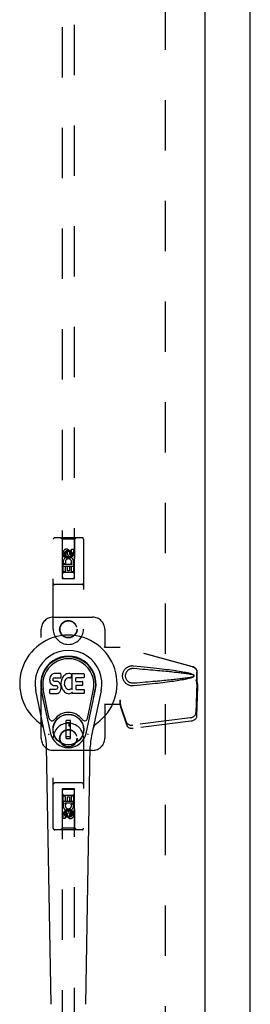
# Model space of a CAD drawing. Header units: inches. Extents: x 0 to 189, y 0 to 122.
# Tile 6 of 19: x 80.54 to 85.29, y 38.39 to 58.71. Entities that reach past the tile are written whole.
import ezdxf

# ---------------------------------------------------------------- set-up
doc = ezdxf.new("R2010")
doc.units = ezdxf.units.IN
doc.header["$LTSCALE"] = 10.388889
doc.header["$MEASUREMENT"] = 0
doc.linetypes.add('HIDDEN', pattern=[0.2, 0.1, -0.1])
doc.layers.get('0').update_dxf_attribs({"linetype": 'CONTINUOUS'})
doc.layers.add('DEFAULT_2', color=8, linetype='HIDDEN')
doc.layers.add('DOOR_ASSEMBLY', color=7, linetype='CONTINUOUS')

msp = doc.modelspace()

# ---------------------------------------------------------------- linework, layer by layer
at = {"color": 3, "linetype": 'Continuous'}
msp.add_line((85.294, 7.112), (85.294, 78.904), dxfattribs=at)
at = {"layer": 'DEFAULT_2', "color": 8, "linetype": 'HIDDEN'}
msp.add_line((83.544, 14.456), (83.544, 75.56), dxfattribs=at)
at = {"layer": 'DOOR_ASSEMBLY', "color": 3, "linetype": 'Continuous'}
msp.add_line((84.357, 76.154), (84.357, 13.862), dxfattribs=at)
at = {"layer": 'DOOR_ASSEMBLY', "color": 8, "linetype": 'HIDDEN'}
for p, q in [((81.419, 75.18), (81.419, 47.178)), ((81.669, 47.178), (81.669, 75.18)), ((81.232, 46.133), (81.232, 47.99)), ((81.827, 48.02), (81.262, 48.02)), ((81.414, 47.99), (81.384, 48.02)), ((81.674, 47.99), (81.414, 47.99)), ((81.414, 47.99), (81.418, 47.18)), ((81.671, 47.18), (81.674, 47.99)), ((81.674, 47.99), (81.704, 48.02)), ((81.857, 47.99), (81.857, 46.133)), ((81.609, 47.787), (81.651, 47.787)), ((81.609, 47.694), (81.609, 47.787)), ((81.651, 47.787), (81.651, 47.694)), ((81.438, 47.63), (81.438, 47.723)), ((81.48, 47.63), (81.438, 47.63)), ((81.48, 47.723), (81.48, 47.63)), ((81.544, 47.752), (81.482, 47.716)), ((81.482, 47.716), (81.482, 47.644)), ((81.482, 47.716), (81.492, 47.71)), ((81.482, 47.644), (81.492, 47.649)), ((81.482, 47.644), (81.544, 47.608)), ((81.544, 47.74), (81.492, 47.71)), ((81.492, 47.71), (81.492, 47.649)), ((81.492, 47.649), (81.544, 47.619)), ((81.524, 47.694), (81.524, 47.723)), ((81.607, 47.716), (81.544, 47.752)), ((81.544, 47.752), (81.544, 47.74)), ((81.597, 47.71), (81.544, 47.74)), ((81.544, 47.619), (81.597, 47.649)), ((81.544, 47.608), (81.607, 47.644)), ((81.544, 47.608), (81.544, 47.619)), ((81.565, 47.737), (81.565, 47.69)), ((81.607, 47.716), (81.597, 47.71)), ((81.597, 47.649), (81.597, 47.71)), ((81.607, 47.644), (81.597, 47.649)), ((81.607, 47.644), (81.607, 47.716)), ((81.672, 47.43), (81.417, 47.43)), ((81.438, 47.474), (81.615, 47.474)), ((81.438, 47.318), (81.438, 47.474)), ((81.486, 47.498), (81.447, 47.482)), ((81.523, 47.431), (81.48, 47.431)), ((81.48, 47.431), (81.48, 47.318)), ((81.523, 47.339), (81.523, 47.431)), ((81.609, 47.431), (81.565, 47.431)), ((81.565, 47.431), (81.565, 47.339)), ((81.615, 47.474), (81.597, 47.487)), ((81.609, 47.318), (81.609, 47.431)), ((81.641, 47.478), (81.639, 47.474)), ((81.639, 47.474), (81.651, 47.474)), ((81.651, 47.474), (81.651, 47.318)), ((81.418, 47.18), (81.671, 47.18)), ((81.419, 47.181), (81.669, 47.181)), ((81.419, 47.178), (81.669, 47.178)), ((81.48, 47.318), (81.438, 47.318)), ((81.629, 47.305), (81.459, 47.305)), ((81.565, 47.339), (81.523, 47.339)), ((81.651, 47.318), (81.609, 47.318)), ((81.827, 47.055), (81.262, 47.055)), ((81.232, 46.383), (82.044, 46.383)), ((80.982, 43.883), (80.982, 46.133)), ((82.294, 46.133), (82.294, 45.779)), ((82.291, 45.763), (82.294, 45.779)), ((82.291, 45.763), (82.612, 45.763)), ((82.299, 45.763), (82.294, 45.779)), ((84.102, 45.36), (82.605, 45.763)), ((84.11, 45.36), (82.612, 45.763)), ((84.195, 45.01), (84.195, 45.24)), ((84.202, 45.01), (84.202, 45.24)), ((84.173, 45.091), (84.195, 45.01)), ((84.194, 45.021), (84.175, 44.406)), ((84.18, 45.091), (84.202, 45.01)), ((84.207, 44.95), (84.188, 44.335)), ((84.194, 45.021), (84.207, 44.95)), ((84.202, 45.01), (84.195, 45.01)), ((84.196, 45.037), (84.205, 44.981)), ((84.205, 44.981), (84.206, 44.97)), ((84.206, 44.97), (84.207, 44.96)), ((84.207, 44.96), (84.207, 44.95)), ((82.612, 44.583), (82.291, 44.583)), ((82.291, 44.583), (82.294, 44.566)), ((82.299, 44.583), (82.294, 44.566)), ((82.294, 44.566), (82.294, 43.883)), ((82.612, 44.67), (82.605, 44.67)), ((82.605, 44.67), (82.605, 44.583)), ((82.743, 44.212), (82.611, 44.596)), ((82.625, 44.525), (82.611, 44.596)), ((82.612, 44.67), (82.612, 44.583)), ((82.756, 44.141), (82.625, 44.525)), ((84.057, 44.307), (82.87, 44.155)), ((84.071, 44.236), (82.883, 44.084)), ((81.232, 42.025), (81.232, 43.883)), ((81.857, 43.883), (81.857, 42.025)), ((82.044, 43.633), (81.232, 43.633)), ((81.827, 42.96), (81.262, 42.96)), ((81.418, 42.835), (81.414, 42.025)), ((81.418, 42.835), (81.671, 42.835)), ((81.669, 42.837), (81.419, 42.837)), ((81.419, 42.837), (81.419, 14.835)), ((81.669, 42.834), (81.419, 42.834)), ((81.438, 42.697), (81.48, 42.697)), ((81.438, 42.541), (81.438, 42.697)), ((81.459, 42.71), (81.629, 42.71)), ((81.48, 42.697), (81.48, 42.584)), ((81.609, 42.697), (81.651, 42.697)), ((81.609, 42.584), (81.609, 42.697)), ((81.651, 42.697), (81.651, 42.541)), ((81.669, 14.835), (81.669, 42.837)), ((81.674, 42.025), (81.671, 42.835)), ((81.417, 42.585), (81.672, 42.585)), ((81.45, 42.541), (81.438, 42.541)), ((81.448, 42.538), (81.45, 42.541)), ((81.651, 42.541), (81.474, 42.541)), ((81.474, 42.541), (81.492, 42.528)), ((81.48, 42.584), (81.524, 42.584)), ((81.524, 42.676), (81.566, 42.676)), ((81.524, 42.584), (81.524, 42.676)), ((81.566, 42.676), (81.566, 42.584)), ((81.566, 42.584), (81.609, 42.584)), ((81.603, 42.517), (81.642, 42.534)), ((81.438, 42.229), (81.438, 42.321)), ((81.48, 42.321), (81.48, 42.229)), ((81.544, 42.408), (81.482, 42.371)), ((81.482, 42.371), (81.492, 42.366)), ((81.482, 42.371), (81.482, 42.299)), ((81.482, 42.299), (81.492, 42.305)), ((81.482, 42.299), (81.544, 42.263)), ((81.544, 42.396), (81.492, 42.366)), ((81.492, 42.366), (81.492, 42.305)), ((81.492, 42.305), (81.544, 42.275)), ((81.524, 42.279), (81.524, 42.325)), ((81.607, 42.371), (81.544, 42.408)), ((81.544, 42.408), (81.544, 42.396)), ((81.597, 42.366), (81.544, 42.396)), ((81.544, 42.275), (81.597, 42.305)), ((81.544, 42.263), (81.607, 42.299)), ((81.544, 42.263), (81.544, 42.275)), ((81.565, 42.321), (81.565, 42.292)), ((81.607, 42.371), (81.597, 42.366)), ((81.597, 42.305), (81.597, 42.366)), ((81.607, 42.299), (81.597, 42.305)), ((81.607, 42.299), (81.607, 42.371)), ((81.609, 42.385), (81.651, 42.385)), ((81.609, 42.292), (81.609, 42.385)), ((81.651, 42.385), (81.651, 42.292)), ((81.48, 42.229), (81.438, 42.229)), ((81.827, 41.995), (81.262, 41.995)), ((81.414, 42.025), (81.384, 41.995)), ((81.674, 42.025), (81.414, 42.025)), ((81.674, 42.025), (81.704, 41.995))]:
    msp.add_line(p, q, dxfattribs=at)
at = {"layer": 'DOOR_ASSEMBLY', "color": 7, "linetype": 'Continuous'}
for p, q in [((81.16, 45.122), (81.158, 45.098)), ((81.165, 45.145), (81.16, 45.122)), ((81.175, 45.168), (81.165, 45.145)), ((81.188, 45.187), (81.175, 45.168)), ((81.197, 45.195), (81.188, 45.187)), ((81.206, 45.202), (81.197, 45.195)), ((81.228, 45.212), (81.206, 45.202)), ((81.251, 45.219), (81.228, 45.212)), ((81.232, 45.117), (81.235, 45.123)), ((81.235, 45.123), (81.241, 45.128)), ((81.241, 45.128), (81.255, 45.133)), ((81.391, 45.219), (81.251, 45.219)), ((81.255, 45.133), (81.27, 45.134)), ((81.27, 45.134), (81.383, 45.134)), ((81.383, 45.134), (81.389, 45.134)), ((81.389, 45.134), (81.391, 45.14)), ((81.393, 45.176), (81.391, 45.219)), ((81.391, 45.14), (81.392, 45.152)), ((81.392, 45.152), (81.393, 45.176)), ((81.414, 45.119), (81.405, 45.098)), ((81.425, 45.139), (81.414, 45.119)), ((81.438, 45.157), (81.425, 45.139)), ((81.452, 45.173), (81.438, 45.157)), ((81.469, 45.189), (81.452, 45.173)), ((81.487, 45.202), (81.469, 45.189)), ((81.507, 45.21), (81.487, 45.202)), ((81.507, 45.119), (81.496, 45.111)), ((81.529, 45.215), (81.507, 45.21)), ((81.532, 45.129), (81.507, 45.119)), ((81.551, 45.218), (81.529, 45.215)), ((81.544, 45.132), (81.532, 45.129)), ((81.558, 45.132), (81.544, 45.132)), ((81.574, 45.217), (81.551, 45.218)), ((81.571, 45.129), (81.558, 45.132)), ((81.583, 45.124), (81.571, 45.129)), ((81.585, 45.215), (81.574, 45.217)), ((81.595, 45.212), (81.585, 45.215)), ((81.615, 45.195), (81.589, 45.127)), ((81.614, 45.2), (81.595, 45.212)), ((81.624, 45.217), (81.861, 45.217)), ((81.624, 44.892), (81.624, 45.217)), ((81.694, 45.129), (81.694, 45.062)), ((81.861, 45.134), (81.699, 45.134)), ((81.866, 45.212), (81.866, 45.138)), ((81.158, 45.098), (81.159, 45.074)), ((81.159, 45.074), (81.163, 45.051)), ((81.163, 45.051), (81.171, 45.029)), ((81.171, 45.029), (81.184, 45.008)), ((81.184, 45.008), (81.201, 44.991)), ((81.201, 44.991), (81.22, 44.978)), ((81.22, 44.978), (81.232, 44.974)), ((81.229, 45.087), (81.23, 45.102)), ((81.23, 45.079), (81.229, 45.087)), ((81.23, 45.102), (81.232, 45.117)), ((81.232, 45.072), (81.23, 45.079)), ((81.237, 45.066), (81.232, 45.072)), ((81.232, 44.974), (81.243, 44.972)), ((81.243, 45.061), (81.237, 45.066)), ((81.257, 45.057), (81.243, 45.061)), ((81.243, 44.972), (81.291, 44.971)), ((81.282, 45.058), (81.257, 45.057)), ((81.305, 45.057), (81.282, 45.058)), ((81.291, 44.971), (81.298, 44.971)), ((81.298, 44.971), (81.305, 44.968)), ((81.329, 45.052), (81.305, 45.057)), ((81.305, 44.968), (81.311, 44.964)), ((81.311, 44.964), (81.316, 44.958)), ((81.322, 44.915), (81.313, 44.902)), ((81.316, 44.958), (81.323, 44.944)), ((81.324, 44.921), (81.322, 44.915)), ((81.323, 44.944), (81.325, 44.929)), ((81.325, 44.929), (81.324, 44.921)), ((81.34, 45.047), (81.329, 45.052)), ((81.35, 45.04), (81.34, 45.047)), ((81.367, 45.023), (81.35, 45.04)), ((81.38, 45.003), (81.367, 45.023)), ((81.389, 44.981), (81.38, 45.003)), ((81.396, 44.958), (81.389, 44.981)), ((81.395, 45.055), (81.391, 45.011)), ((81.391, 45.011), (81.391, 44.988)), ((81.391, 44.988), (81.395, 44.966)), ((81.399, 45.077), (81.395, 45.055)), ((81.395, 44.966), (81.399, 44.944)), ((81.398, 44.934), (81.396, 44.958)), ((81.397, 44.91), (81.398, 44.934)), ((81.405, 45.098), (81.399, 45.077)), ((81.399, 44.944), (81.406, 44.923)), ((81.406, 44.923), (81.428, 44.884)), ((81.461, 45.026), (81.46, 44.999)), ((81.46, 44.999), (81.461, 44.986)), ((81.464, 45.053), (81.461, 45.026)), ((81.461, 44.986), (81.464, 44.973)), ((81.468, 45.066), (81.464, 45.053)), ((81.464, 44.973), (81.475, 44.949)), ((81.474, 45.078), (81.468, 45.066)), ((81.488, 45.101), (81.474, 45.078)), ((81.475, 44.949), (81.488, 44.925)), ((81.496, 45.111), (81.488, 45.101)), ((81.488, 44.925), (81.497, 44.915)), ((81.497, 44.915), (81.507, 44.907)), ((81.696, 44.971), (81.696, 44.893)), ((81.699, 45.057), (81.83, 45.057)), ((81.83, 44.975), (81.7, 44.975)), ((81.835, 45.053), (81.835, 44.98)), ((81.068, 43.938), (80.871, 44.864)), ((81.179, 43.985), (80.986, 44.889)), ((81.034, 44.662), (80.99, 44.889)), ((81.102, 44.515), (81.027, 44.897)), ((81.161, 44.812), (81.161, 44.887)), ((81.225, 44.892), (81.165, 44.892)), ((81.166, 44.808), (81.31, 44.808)), ((81.285, 44.893), (81.225, 44.892)), ((81.301, 44.894), (81.285, 44.893)), ((81.307, 44.897), (81.301, 44.894)), ((81.313, 44.902), (81.307, 44.897)), ((81.31, 44.808), (81.322, 44.809)), ((81.322, 44.809), (81.333, 44.813)), ((81.333, 44.813), (81.353, 44.827)), ((81.353, 44.827), (81.37, 44.844)), ((81.37, 44.844), (81.376, 44.854)), ((81.376, 44.854), (81.382, 44.865)), ((81.382, 44.865), (81.39, 44.887)), ((81.39, 44.887), (81.397, 44.91)), ((81.428, 44.884), (81.44, 44.866)), ((81.44, 44.866), (81.455, 44.849)), ((81.455, 44.849), (81.471, 44.834)), ((81.471, 44.834), (81.489, 44.82)), ((81.489, 44.82), (81.499, 44.815)), ((81.499, 44.815), (81.509, 44.812)), ((81.507, 44.907), (81.518, 44.899)), ((81.509, 44.812), (81.531, 44.806)), ((81.518, 44.899), (81.53, 44.894)), ((81.53, 44.894), (81.543, 44.892)), ((81.531, 44.806), (81.553, 44.803)), ((81.543, 44.892), (81.557, 44.891)), ((81.553, 44.803), (81.575, 44.807)), ((81.557, 44.891), (81.57, 44.893)), ((81.57, 44.893), (81.583, 44.897)), ((81.575, 44.807), (81.596, 44.813)), ((81.583, 44.897), (81.595, 44.903)), ((81.595, 44.903), (81.606, 44.91)), ((81.596, 44.813), (81.615, 44.825)), ((81.612, 44.909), (81.624, 44.892)), ((81.615, 44.825), (81.616, 44.825)), ((81.626, 44.825), (81.616, 44.825)), ((81.626, 44.812), (81.626, 44.825)), ((81.862, 44.808), (81.631, 44.808)), ((81.7, 44.889), (81.862, 44.889)), ((81.866, 44.884), (81.866, 44.812)), ((81.91, 43.985), (82.103, 44.889)), ((81.987, 44.515), (82.062, 44.897)), ((82.218, 44.864), (82.021, 43.938)), ((82.055, 44.662), (82.099, 44.889)), ((81.15, 44.29), (81.102, 44.515)), ((81.939, 44.29), (81.987, 44.515)), ((81.59, 44.25), (81.499, 44.25)), ((81.499, 43.876), (81.499, 44.25)), ((81.499, 44.211), (81.59, 44.211)), ((81.55, 44.211), (81.55, 44.132)), ((81.59, 44.132), (81.55, 44.132)), ((81.59, 43.876), (81.59, 44.25)), ((81.59, 43.915), (81.499, 43.915)), ((81.187, 38.392), (81.094, 43.712)), ((81.499, 43.876), (81.59, 43.876)), ((81.902, 38.392), (81.995, 43.712))]:
    msp.add_line(p, q, dxfattribs=at)
at = {"layer": 'DOOR_ASSEMBLY', "color": 8, "linetype": 'HIDDEN'}
for points in [[(82.888, 44.965), (82.875, 44.964), (82.863, 44.964), (82.85, 44.964), (82.837, 44.966), (82.824, 44.968), (82.811, 44.972), (82.799, 44.976), (82.787, 44.98), (82.776, 44.986), (82.764, 44.992), (82.753, 44.999), (82.741, 45.008), (82.73, 45.017), (82.719, 45.028), (82.708, 45.041), (82.697, 45.055), (82.688, 45.07), (82.68, 45.086), (82.674, 45.103), (82.668, 45.12), (82.665, 45.137), (82.663, 45.154), (82.662, 45.172), (82.662, 45.189), (82.664, 45.206), (82.668, 45.223), (82.673, 45.24), (82.679, 45.257), (82.687, 45.273), (82.696, 45.289), (82.707, 45.303), (82.718, 45.316), (82.729, 45.327), (82.74, 45.337), (82.752, 45.345), (82.763, 45.353), (82.775, 45.359), (82.787, 45.365), (82.799, 45.369), (82.811, 45.373), (82.824, 45.377), (82.836, 45.379), (82.849, 45.381)], [(82.888, 45.018), (82.879, 45.018), (82.87, 45.018), (82.86, 45.018), (82.851, 45.02), (82.842, 45.022), (82.833, 45.024), (82.824, 45.027), (82.815, 45.03), (82.807, 45.034), (82.798, 45.039), (82.79, 45.044), (82.782, 45.051), (82.774, 45.058), (82.766, 45.066), (82.758, 45.075), (82.75, 45.085), (82.744, 45.096), (82.738, 45.107), (82.734, 45.118), (82.73, 45.129), (82.727, 45.14), (82.725, 45.151), (82.724, 45.161), (82.724, 45.172), (82.724, 45.182), (82.725, 45.193), (82.727, 45.203), (82.729, 45.214), (82.733, 45.225), (82.737, 45.237), (82.743, 45.248), (82.749, 45.259), (82.757, 45.269), (82.765, 45.278), (82.773, 45.287), (82.781, 45.294), (82.789, 45.3), (82.797, 45.306), (82.806, 45.31), (82.814, 45.314), (82.823, 45.318), (82.832, 45.321), (82.841, 45.324), (82.851, 45.325), (82.86, 45.327), (82.869, 45.327), (82.879, 45.328), (82.888, 45.327)], [(82.849, 45.381), (82.862, 45.382), (82.875, 45.381), (82.888, 45.381)], [(82.888, 45.381), (82.964, 45.373), (83.037, 45.366), (83.106, 45.358), (83.173, 45.351), (83.237, 45.345), (83.299, 45.338), (83.358, 45.331), (83.414, 45.325), (83.469, 45.318), (83.521, 45.312), (83.57, 45.306), (83.618, 45.3), (83.664, 45.293), (83.708, 45.287), (83.75, 45.281), (83.79, 45.275), (83.829, 45.269), (83.866, 45.263), (83.901, 45.257), (83.935, 45.251), (83.967, 45.245), (83.998, 45.238), (84.027, 45.231), (84.055, 45.224), (84.082, 45.216), (84.107, 45.208)], [(82.888, 45.327), (82.952, 45.322), (83.013, 45.317), (83.072, 45.312), (83.129, 45.307), (83.184, 45.302), (83.237, 45.297), (83.287, 45.293), (83.336, 45.288), (83.383, 45.284), (83.428, 45.28), (83.471, 45.276), (83.512, 45.272), (83.552, 45.268), (83.59, 45.265), (83.626, 45.261), (83.66, 45.258), (83.693, 45.254), (83.724, 45.251), (83.754, 45.248), (83.783, 45.245), (83.811, 45.241), (83.839, 45.238), (83.866, 45.235), (83.893, 45.232), (83.92, 45.228), (83.947, 45.225), (83.974, 45.221), (84, 45.217), (84.027, 45.213), (84.054, 45.208), (84.08, 45.203), (84.107, 45.197)], [(84.102, 45.36), (84.115, 45.356), (84.127, 45.35), (84.139, 45.343), (84.15, 45.335), (84.16, 45.326), (84.169, 45.316), (84.176, 45.304), (84.183, 45.292), (84.188, 45.28), (84.192, 45.267), (84.194, 45.253), (84.195, 45.24)], [(84.202, 45.24), (84.201, 45.253), (84.199, 45.267), (84.196, 45.28), (84.191, 45.292), (84.184, 45.304), (84.176, 45.316), (84.168, 45.326), (84.158, 45.335), (84.147, 45.343), (84.135, 45.35), (84.123, 45.356), (84.11, 45.36)], [(84.107, 45.148), (84.08, 45.143), (84.054, 45.137), (84.027, 45.133), (84.001, 45.128), (83.974, 45.124), (83.947, 45.121), (83.92, 45.117), (83.893, 45.114), (83.867, 45.11), (83.84, 45.107), (83.812, 45.104), (83.784, 45.101), (83.755, 45.098), (83.725, 45.094), (83.693, 45.091), (83.661, 45.088), (83.626, 45.084), (83.59, 45.081), (83.553, 45.077), (83.513, 45.073), (83.472, 45.069), (83.429, 45.065), (83.384, 45.061), (83.337, 45.057), (83.288, 45.052), (83.237, 45.048), (83.184, 45.043), (83.129, 45.039), (83.072, 45.034), (83.013, 45.029), (82.952, 45.023), (82.888, 45.018)], [(84.107, 45.138), (84.084, 45.13), (84.06, 45.122), (84.035, 45.116), (84.008, 45.109), (83.98, 45.103), (83.951, 45.097), (83.921, 45.091), (83.889, 45.086), (83.856, 45.08), (83.821, 45.075), (83.785, 45.069), (83.748, 45.063), (83.709, 45.058), (83.668, 45.052), (83.626, 45.047), (83.582, 45.041), (83.536, 45.035), (83.488, 45.029), (83.438, 45.023), (83.386, 45.017), (83.332, 45.011), (83.276, 45.005), (83.218, 44.999), (83.157, 44.992), (83.094, 44.985), (83.028, 44.979), (82.959, 44.972), (82.888, 44.965)], [(84.107, 45.208), (84.113, 45.204), (84.118, 45.201), (84.122, 45.196), (84.126, 45.191), (84.129, 45.185), (84.13, 45.179), (84.131, 45.173), (84.13, 45.167), (84.129, 45.161), (84.126, 45.155), (84.123, 45.149), (84.118, 45.145), (84.113, 45.141), (84.107, 45.138)], [(84.107, 45.197), (84.112, 45.195), (84.116, 45.192), (84.12, 45.189), (84.123, 45.185), (84.125, 45.181), (84.127, 45.177), (84.127, 45.172), (84.127, 45.168), (84.125, 45.163), (84.123, 45.159), (84.12, 45.156), (84.116, 45.153), (84.112, 45.15), (84.107, 45.148)], [(84.173, 45.091), (84.178, 45.072), (84.183, 45.053), (84.189, 45.034), (84.194, 45.015), (84.2, 44.998), (84.205, 44.981)], [(84.18, 45.091), (84.183, 45.082), (84.186, 45.072), (84.188, 45.063), (84.191, 45.054), (84.194, 45.046), (84.196, 45.037)], [(84.196, 45.037), (84.196, 45.034), (84.195, 45.032), (84.195, 45.029), (84.195, 45.026), (84.194, 45.024), (84.194, 45.021)], [(82.605, 44.67), (82.607, 44.65), (82.61, 44.63), (82.613, 44.61), (82.615, 44.591), (82.622, 44.545)], [(82.612, 44.612), (82.611, 44.606), (82.611, 44.603), (82.611, 44.601), (82.611, 44.598), (82.611, 44.596)], [(82.612, 44.67), (82.612, 44.66), (82.612, 44.65)], [(82.612, 44.65), (82.612, 44.63), (82.612, 44.62), (82.612, 44.612)], [(82.619, 44.563), (82.618, 44.574), (82.616, 44.591), (82.614, 44.607), (82.613, 44.622), (82.612, 44.635), (82.612, 44.642)], [(82.622, 44.545), (82.624, 44.53), (82.625, 44.525)], [(84.057, 44.307), (84.073, 44.31), (84.088, 44.314), (84.102, 44.319), (84.116, 44.326), (84.128, 44.333), (84.14, 44.342), (84.15, 44.351), (84.158, 44.362), (84.165, 44.372), (84.17, 44.383), (84.173, 44.395), (84.175, 44.406)], [(84.188, 44.335), (84.187, 44.324), (84.184, 44.312), (84.179, 44.301), (84.172, 44.29), (84.163, 44.28), (84.153, 44.271), (84.142, 44.262), (84.129, 44.255), (84.116, 44.248), (84.101, 44.243), (84.086, 44.239), (84.071, 44.236)], [(82.743, 44.212), (82.747, 44.202), (82.753, 44.193), (82.76, 44.185), (82.769, 44.177), (82.778, 44.171), (82.789, 44.165), (82.801, 44.16), (82.814, 44.157), (82.827, 44.154), (82.841, 44.153), (82.855, 44.153), (82.87, 44.155)], [(82.883, 44.084), (82.869, 44.082), (82.855, 44.082), (82.841, 44.083), (82.828, 44.086), (82.815, 44.089), (82.803, 44.094), (82.792, 44.1), (82.782, 44.106), (82.774, 44.114), (82.766, 44.122), (82.761, 44.131), (82.756, 44.141)]]:
    msp.add_lwpolyline(points, dxfattribs=at)
at = {"layer": 'DOOR_ASSEMBLY', "color": 7, "linetype": 'Continuous'}
for points in [[(81.146, 43.955), (81.144, 43.96), (81.143, 43.966), (81.141, 43.971), (81.14, 43.977)], [(81.949, 43.977), (81.947, 43.971), (81.946, 43.966), (81.944, 43.96), (81.943, 43.955)]]:
    msp.add_lwpolyline(points, dxfattribs=at)
at = {"layer": 'DOOR_ASSEMBLY', "color": 8, "linetype": 'HIDDEN'}
for centre, radius in [((81.544, 47.68), 0.085), ((81.544, 47.68), 0.0845), ((81.544, 46.133), 0.18), ((81.544, 46.133), 0.172), ((81.544, 43.883), 0.18), ((81.544, 43.883), 0.172), ((81.544, 42.335), 0.085), ((81.544, 42.335), 0.0845)]:
    msp.add_circle(centre, radius, dxfattribs=at)
at = {"layer": 'DOOR_ASSEMBLY', "color": 7, "linetype": 'Continuous'}
for radius in [0.317, 0.313]:
    msp.add_circle((81.544, 44.063), radius, dxfattribs=at)
at = {"layer": 'DOOR_ASSEMBLY', "color": 8, "linetype": 'HIDDEN'}
for centre, radius, start, end in [((81.262, 47.99), 0.03, 90, 180), ((81.827, 47.99), 0.03, 0, 90), ((81.502, 47.723), 0.0644, 12.2995, 180.0775), ((81.545, 47.524), 0.107, 334.2636, 203.4027), ((81.502, 47.723), 0.0219, 359.9011, 180), ((81.545, 47.524), 0.0639, 324.8895, 203.4026), ((81.588, 47.694), 0.0635, 180, 360), ((81.587, 47.694), 0.0219, 190.307, 360), ((81.459, 47.265), 0.04, 90, 180), ((81.459, 47.22), 0.04, 180, 270), ((81.629, 47.265), 0.04, 0, 90), ((81.629, 47.22), 0.04, 270, 360), ((81.262, 47.085), 0.03, 180, 270), ((81.827, 47.085), 0.03, 270, 360), ((81.232, 46.133), 0.25, 90, 180), ((82.044, 46.133), 0.25, 0, 90), ((81.544, 46.133), 0.312, 180, 360), ((81.544, 43.883), 0.312, 0, 180), ((81.232, 43.883), 0.25, 180, 270), ((82.044, 43.883), 0.25, 270, 360), ((81.262, 42.93), 0.03, 90, 180), ((81.827, 42.93), 0.03, 0, 90), ((81.459, 42.795), 0.04, 90, 180), ((81.459, 42.75), 0.04, 180, 270), ((81.629, 42.795), 0.04, 0, 90), ((81.629, 42.75), 0.04, 270, 360), ((81.544, 42.491), 0.107, 154.2636, 23.4027), ((81.544, 42.491), 0.0639, 144.8895, 23.4026), ((81.501, 42.321), 0.0635, 0, 180), ((81.502, 42.321), 0.0219, 10.307, 180), ((81.587, 42.292), 0.0644, 192.2995, 0.0775), ((81.587, 42.292), 0.0219, 179.9011, 360), ((81.262, 42.025), 0.03, 180, 270), ((81.827, 42.025), 0.03, 270, 360)]:
    msp.add_arc(centre, radius, start, end, dxfattribs=at)
at = {"layer": 'DOOR_ASSEMBLY', "color": 7, "linetype": 'Continuous'}
for centre, radius, start, end in [((81.544, 45.008), 1.004, 305.5066, 234.4934), ((81.544, 45.008), 0.689, 347.9703, 192.0297), ((81.544, 45.008), 0.571, 347.9703, 192.0297), ((81.544, 44.998), 0.527, 348.9402, 191.0594), ((81.585, 45.128), 0.00448, 246.1578, 339.0016), ((81.611, 45.196), 0.00448, 339.0016, 51.8729), ((81.699, 45.129), 0.00448, 90, 180), ((81.861, 45.212), 0.00448, 0, 90), ((81.861, 45.138), 0.00448, 270, 360), ((81.699, 45.062), 0.00448, 180, 270), ((81.7, 44.971), 0.00448, 90, 180), ((81.83, 45.053), 0.00448, 0, 90), ((81.83, 44.98), 0.00448, 270, 360), ((81.165, 44.887), 0.00448, 90, 180.0119), ((81.166, 44.812), 0.00483, 180, 270), ((81.609, 44.907), 0.00448, 34.0893, 127.3444), ((81.631, 44.812), 0.00448, 180, 270), ((81.7, 44.893), 0.00448, 180, 270), ((81.862, 44.884), 0.00448, 0, 90), ((81.862, 44.812), 0.00448, 270, 360), ((81.544, 44.063), 0.354, 35.4237, 144.5763), ((80.847, 44.03), 0.197, 12.0297, 54.4934), ((81.208, 44.303), 0.0591, 192.0297, 324.5763), ((81.881, 44.303), 0.0591, 215.4237, 347.9703), ((82.242, 44.03), 0.197, 125.5066, 167.9703), ((79.913, 43.692), 1.181, 1, 12.0297), ((81.544, 44.063), 0.374, 192.0297, 347.9703), ((83.176, 43.692), 1.181, 167.9703, 179)]:
    msp.add_arc(centre, radius, start, end, dxfattribs=at)
msp.add_ellipse((81.544, 44.998), major_axis=(0, 0.565), ratio=0.999848, start_param=-1.76365, end_param=1.76365, dxfattribs=at)

doc.saveas('drawing.dxf')
